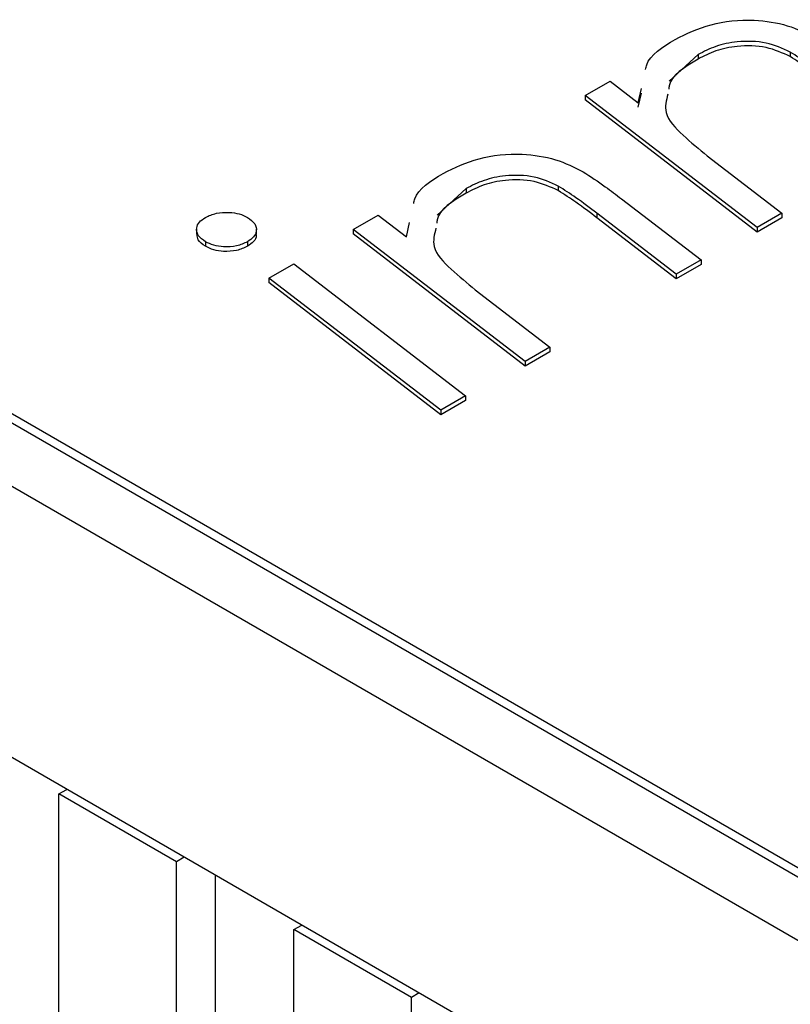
# Model space of a CAD drawing. Header units: millimetres. Extents: x 15756 to 16324, y 1603 to 1933.
# Tile 28 of 48: x 16249.1 to 16254.11, y 1868.52 to 1874.92. Entities that reach past the tile are written whole.
import ezdxf

# ---------------------------------------------------------------- set-up
doc = ezdxf.new("R2010")
doc.units = ezdxf.units.MM

msp = doc.modelspace()

# ---------------------------------------------------------------- linework, layer by layer
at = {"color": 7, "linetype": 'Continuous', "lineweight": 25}
for p, q in [((16253.5137, 1874.6915), (16253.3258, 1874.5187)), ((16253.5137, 1874.6915), (16253.5137, 1874.6621)), ((16254.1127, 1874.7075), (16254.1127, 1874.6781)), ((16252.7805, 1874.4265), (16252.9415, 1874.5194)), ((16252.9415, 1874.5194), (16253.1253, 1874.3782)), ((16245.2801, 1874.478), (16263.436, 1863.9969)), ((16253.1253, 1874.3782), (16253.1457, 1874.4712)), ((16244.6496, 1874.4306), (16263.7415, 1863.4091)), ((16263.5887, 1863.9675), (16245.4328, 1874.4486)), ((16253.8978, 1873.568), (16252.7805, 1874.4265)), ((16252.7805, 1874.4265), (16252.7805, 1874.3971)), ((16253.8978, 1873.5386), (16252.7805, 1874.3971)), ((16253.1253, 1874.3488), (16253.1457, 1874.4418)), ((16253.5729, 1874.0341), (16254.0588, 1873.6609)), ((16252.0059, 1873.821), (16251.8181, 1873.6483)), ((16252.0059, 1873.821), (16252.0059, 1873.7916)), ((16252.6049, 1873.8371), (16252.6049, 1873.8077)), ((16253.0168, 1873.7534), (16253.5333, 1873.3576)), ((16251.2727, 1873.556), (16251.4337, 1873.649)), ((16251.4337, 1873.649), (16251.6176, 1873.5078)), ((16253.3723, 1873.2647), (16252.8558, 1873.6605)), ((16252.8558, 1873.6605), (16252.8558, 1873.6311)), ((16253.3723, 1873.2353), (16252.8558, 1873.6311)), ((16254.0588, 1873.6609), (16253.8978, 1873.568)), ((16254.0588, 1873.6315), (16253.8978, 1873.5386)), ((16254.0588, 1873.6609), (16254.0588, 1873.6315)), ((16251.6176, 1873.5078), (16251.638, 1873.6008)), ((16253.8978, 1873.568), (16253.8978, 1873.5386)), ((16250.254, 1873.5575), (16250.254, 1873.5245)), ((16250.6424, 1873.5245), (16250.6424, 1873.5575)), ((16251.2727, 1873.556), (16251.2727, 1873.5266)), ((16252.39, 1872.6976), (16251.2727, 1873.556)), ((16252.39, 1872.6682), (16251.2727, 1873.5266)), ((16250.3111, 1873.4757), (16250.3111, 1873.4463)), ((16250.5852, 1873.4757), (16250.5852, 1873.4463)), ((16250.7245, 1873.2395), (16250.8854, 1873.3325)), ((16250.8854, 1873.3325), (16252.0027, 1872.474)), ((16253.5333, 1873.3576), (16253.3723, 1873.2647)), ((16253.5333, 1873.3282), (16253.3723, 1873.2353)), ((16253.5333, 1873.3576), (16253.5333, 1873.3282)), ((16251.8417, 1872.3811), (16250.7245, 1873.2395)), ((16250.7245, 1873.2395), (16250.7245, 1873.2101)), ((16253.3723, 1873.2647), (16253.3723, 1873.2353)), ((16251.8417, 1872.3517), (16250.7245, 1873.2101)), ((16252.0652, 1873.1637), (16252.551, 1872.7905)), ((16252.551, 1872.7905), (16252.39, 1872.6976)), ((16252.551, 1872.7611), (16252.39, 1872.6682)), ((16252.551, 1872.7905), (16252.551, 1872.7611)), ((16263.7415, 1861.6453), (16244.6496, 1872.6668)), ((16252.39, 1872.6976), (16252.39, 1872.6682)), ((16252.0027, 1872.474), (16251.8417, 1872.3811)), ((16252.0027, 1872.474), (16252.0027, 1872.4446)), ((16252.0027, 1872.4446), (16251.8417, 1872.3517)), ((16251.8417, 1872.3811), (16251.8417, 1872.3517)), ((16249.3589, 1869.8894), (16249.4098, 1869.9188)), ((16250.1226, 1869.4485), (16249.3589, 1869.8894)), ((16249.3589, 1861.2871), (16249.3589, 1869.8894)), ((16250.1735, 1869.4779), (16250.1226, 1869.4485)), ((16250.1226, 1861.0708), (16250.1226, 1869.4485)), ((16250.3771, 1861.2178), (16250.3771, 1869.3604)), ((16250.8863, 1869.0077), (16250.9372, 1869.0371)), ((16251.6499, 1868.5668), (16250.8863, 1869.0077)), ((16250.8863, 1860.63), (16250.8863, 1869.0077)), ((16251.7009, 1868.5962), (16251.6499, 1868.5668)), ((16251.6499, 1860.1891), (16251.6499, 1868.5668))]:
    msp.add_line(p, q, dxfattribs=at)
for points, knots in [([(16253.3648, 1874.7902), (16253.4383, 1874.8263), (16253.5849, 1874.8986), (16253.8593, 1874.9257), (16254.1027, 1874.8875), (16254.2166, 1874.83), (16254.2736, 1874.8013)], [0, 0, 0, 0, 0.280269, 0.559464, 0.779395, 1, 1, 1, 1]), ([(16253.1728, 1874.5945), (16253.1746, 1874.605), (16253.1873, 1874.6811), (16253.2827, 1874.7397), (16253.3648, 1874.7902)], [0, 0, 0, 0, 0.138305, 1, 1, 1, 1]), ([(16254.1127, 1874.7075), (16254.0629, 1874.7306), (16253.9636, 1874.7767), (16253.779, 1874.7813), (16253.6251, 1874.7486), (16253.5508, 1874.7105), (16253.5137, 1874.6915)], [0, 0, 0, 0, 0.2795, 0.558637, 0.779063, 1, 1, 1, 1]), ([(16254.1127, 1874.6781), (16254.0629, 1874.7012), (16253.9636, 1874.7474), (16253.779, 1874.7519), (16253.6251, 1874.7192), (16253.5508, 1874.6811), (16253.5137, 1874.6621)], [0, 0, 0, 0, 0.2795, 0.558637, 0.779063, 1, 1, 1, 1]), ([(16253.5137, 1874.6621), (16253.4259, 1874.6091), (16253.3283, 1874.5502), (16253.324, 1874.4741), (16253.3236, 1874.4664)], [0, 0, 0, 0, 0.898834, 1, 1, 1, 1]), ([(16254.3636, 1874.5309), (16254.3193, 1874.5651), (16254.2402, 1874.6261), (16254.1516, 1874.6827), (16254.1127, 1874.7075)], [0, 0, 0, 0, 0.560074, 1, 1, 1, 1]), ([(16254.3636, 1874.5015), (16254.3193, 1874.5357), (16254.2402, 1874.5967), (16254.1516, 1874.6533), (16254.1127, 1874.6781)], [0, 0, 0, 0, 0.560074, 1, 1, 1, 1]), ([(16253.3175, 1874.4333), (16253.3073, 1874.3937), (16253.2832, 1874.2997), (16253.4139, 1874.1649), (16253.5199, 1874.0777), (16253.5729, 1874.0341)], [0, 0, 0, 0, 0.267383, 0.633117, 1, 1, 1, 1]), ([(16251.8571, 1873.9197), (16251.9305, 1873.9559), (16252.0771, 1874.0282), (16252.3515, 1874.0552), (16252.5949, 1874.0171), (16252.7088, 1873.9596), (16252.7659, 1873.9309)], [0, 0, 0, 0, 0.280269, 0.559464, 0.779395, 1, 1, 1, 1]), ([(16251.6651, 1873.7241), (16251.6668, 1873.7346), (16251.6795, 1873.8107), (16251.7749, 1873.8693), (16251.8571, 1873.9197)], [0, 0, 0, 0, 0.138305, 1, 1, 1, 1]), ([(16252.6049, 1873.8371), (16252.5552, 1873.8602), (16252.4558, 1873.9063), (16252.2712, 1873.9109), (16252.1173, 1873.8782), (16252.0431, 1873.8401), (16252.0059, 1873.821)], [0, 0, 0, 0, 0.279501, 0.558639, 0.779065, 1, 1, 1, 1]), ([(16252.6049, 1873.8077), (16252.5552, 1873.8308), (16252.4558, 1873.8769), (16252.2712, 1873.8815), (16252.1173, 1873.8488), (16252.0431, 1873.8107), (16252.0059, 1873.7916)], [0, 0, 0, 0, 0.279501, 0.558639, 0.779065, 1, 1, 1, 1]), ([(16252.7659, 1873.9309), (16252.8149, 1873.8988), (16252.9025, 1873.8415), (16252.9819, 1873.7804), (16253.0168, 1873.7534)], [0, 0, 0, 0, 0.559895, 1, 1, 1, 1]), ([(16252.8558, 1873.6605), (16252.8115, 1873.6947), (16252.7324, 1873.7557), (16252.6438, 1873.8122), (16252.6049, 1873.8371)], [0, 0, 0, 0, 0.560074, 1, 1, 1, 1]), ([(16252.0059, 1873.7916), (16251.9181, 1873.7387), (16251.8205, 1873.6798), (16251.8162, 1873.6037), (16251.8158, 1873.596)], [0, 0, 0, 0, 0.898835, 1, 1, 1, 1]), ([(16252.8558, 1873.6311), (16252.8115, 1873.6653), (16252.7324, 1873.7263), (16252.6438, 1873.7828), (16252.6049, 1873.8077)], [0, 0, 0, 0, 0.560074, 1, 1, 1, 1]), ([(16250.3111, 1873.4757), (16250.2932, 1873.4887), (16250.2575, 1873.5148), (16250.2504, 1873.5622), (16250.2672, 1873.6041), (16250.2965, 1873.624), (16250.3111, 1873.6339)], [0, 0, 0, 0, 0.279675, 0.55915, 0.779493, 1, 1, 1, 1]), ([(16250.3111, 1873.6339), (16250.3337, 1873.6442), (16250.3789, 1873.6648), (16250.4608, 1873.6685), (16250.5335, 1873.6591), (16250.568, 1873.6423), (16250.5852, 1873.6339)], [0, 0, 0, 0, 0.279442, 0.55925, 0.779613, 1, 1, 1, 1]), ([(16250.5852, 1873.6339), (16250.6032, 1873.6209), (16250.6391, 1873.5949), (16250.6466, 1873.5474), (16250.6286, 1873.5057), (16250.5997, 1873.4857), (16250.5852, 1873.4757)], [0, 0, 0, 0, 0.2795399, 0.5594718, 0.7796975, 1, 1, 1, 1]), ([(16251.8097, 1873.5629), (16251.7995, 1873.5232), (16251.7754, 1873.4293), (16251.9061, 1873.2945), (16252.0121, 1873.2073), (16252.0652, 1873.1637)], [0, 0, 0, 0, 0.267383, 0.633117, 1, 1, 1, 1]), ([(16250.3111, 1873.4463), (16250.2924, 1873.4593), (16250.2594, 1873.4823), (16250.2579, 1873.5118), (16250.2573, 1873.5247)], [0, 0, 0, 0, 0.565925, 1, 1, 1, 1]), ([(16250.6397, 1873.5243), (16250.6406, 1873.5211), (16250.6449, 1873.5052), (16250.6271, 1873.4762), (16250.5992, 1873.4562), (16250.5852, 1873.4463)], [0, 0, 0, 0, 0.109622, 0.554734, 1, 1, 1, 1]), ([(16250.5852, 1873.4757), (16250.5627, 1873.4653), (16250.5176, 1873.4446), (16250.4353, 1873.4398), (16250.3629, 1873.4505), (16250.3284, 1873.4673), (16250.3111, 1873.4757)], [0, 0, 0, 0, 0.279755, 0.559361, 0.779587, 1, 1, 1, 1]), ([(16250.5852, 1873.4463), (16250.5627, 1873.4359), (16250.5176, 1873.4152), (16250.4353, 1873.4104), (16250.3629, 1873.4211), (16250.3284, 1873.4379), (16250.3111, 1873.4463)], [0, 0, 0, 0, 0.279755, 0.559361, 0.779587, 1, 1, 1, 1])]:
    msp.add_open_spline(points, degree=3, knots=knots, dxfattribs=at)

doc.saveas('drawing.dxf')
